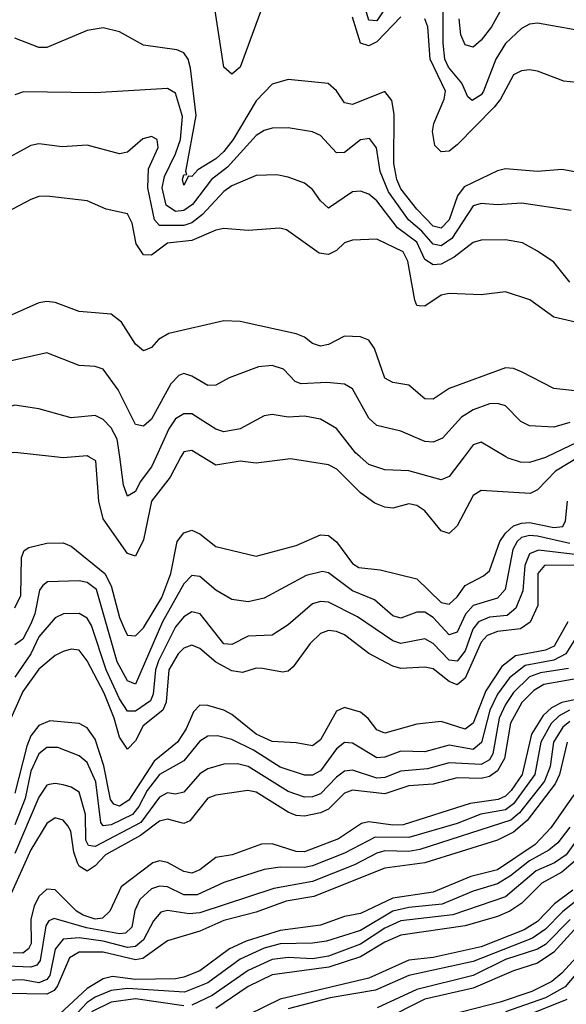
# Model space of a CAD drawing. Header units: inches. Extents: x 884549 to 1028252, y 526810 to 653624.
# Tile 121 of 256: x 943362 to 944721, y 558638 to 561088. Entities that reach past the tile are written whole.
import ezdxf

# ---------------------------------------------------------------- set-up
doc = ezdxf.new("R2010")
doc.units = ezdxf.units.IN
doc.header["$MEASUREMENT"] = 0
doc.layers.add('A9545', color=7, linetype='Continuous')
doc.layers.add('A9546', color=7, linetype='Continuous')

msp = doc.modelspace()

# ---------------------------------------------------------------- linework, layer by layer
at = {"layer": 'A9545', "color": 5}
for points, elevation in [([(943500.1, 560000), (943470, 559997.5), (943448.6, 560000)], 2680), ([(943763.2, 560000), (943736.3, 559950), (943690.3, 559890), (943670, 559793.8), (943650, 559753), (943630, 559759.9), (943570, 559845.6), (943559.1, 559890), (943551.6, 559990), (943534.3, 560000)], 2680), ([(943701.2, 560000), (943690, 559975.5), (943661.8, 559938.2), (943650, 559914.2), (943630, 559902.8), (943620.7, 559930), (943610.9, 560000)], 2660), ([(944753.3, 560000), (944694.9, 559965), (944650, 559918), (944631.3, 559908.7), (944510, 559916.7), (944490, 559904.1), (944450, 559828.4), (944430, 559809.3), (944410, 559816.1), (944370, 559865.6), (944350, 559879.5), (944330, 559883.3), (944290, 559872.6), (944270, 559874.8), (944245.2, 559885.2), (944210, 559910.8), (944150.5, 559969.5), (944130, 559980.4), (944035.4, 559995.4), (943950, 559984.5), (943910, 559989.2), (943850, 559979.7), (943816.2, 560000)], 2680), ([(944467.1, 560000), (944430, 559951.4), (944410, 559942.9), (944330, 559965.5), (944270, 559967.9), (944230, 559981.2), (944208.8, 560000)], 2660), ([(944672.6, 560000), (944670, 559998.8), (944630, 559986.1), (944607.2, 559987.2), (944576.7, 559996.7), (944571.2, 560000)], 2660), ([(943350, 559624.2), (943364.9, 559655.1), (943366.6, 559750), (943373, 559767), (943385.3, 559774.7), (943430, 559785.2), (943470, 559786.5), (943490, 559777.8), (943573.6, 559710), (943590, 559679.2), (943610, 559600.5), (943625.3, 559565.3), (943630, 559556.6), (943650, 559554.8), (943670, 559574.7), (943716, 559650), (943738, 559710), (943753.8, 559790), (943770, 559811.5), (943790, 559817.5), (943810, 559808.7), (943850, 559777.4), (943950, 559753), (944050, 559779.4), (944110, 559805.8), (944130, 559804.2), (944150, 559788.4), (944190, 559734.5), (944205.2, 559725.2), (944258.8, 559718.8), (944350, 559696.6), (944410, 559637.8), (944430, 559633.8), (944450, 559651.5), (944470, 559679.9), (944515.6, 559704.4), (944530, 559716.9), (944556.5, 559790), (944569.8, 559810), (944590, 559828.4), (944610, 559835.6), (944630, 559836.7), (944690, 559824.5), (944712.8, 559827.2), (944719, 559841), (944724.6, 559890)], 2720), ([(944730, 559784.3), (944650, 559802.5), (944630, 559804.7), (944610, 559799.4), (944598.9, 559790), (944588.4, 559770), (944569.4, 559670), (944550, 559648.8), (944489.5, 559630.5), (944471, 559609), (944450, 559564), (944430, 559557.1), (944390, 559600.4), (944370, 559613.5), (944350, 559613.4), (944310, 559598.7), (944290, 559604.4), (944244.5, 559644.5), (944190, 559666.8), (944130, 559711.7), (944115.3, 559715.3), (944074.9, 559705.1), (943970, 559648.4), (943930, 559639.4), (943890, 559645.5), (943850, 559668.9), (943810, 559702.3), (943790, 559704.8), (943770, 559684.2), (943717.5, 559590), (943650, 559434.9), (943630, 559442.9), (943604.3, 559490), (943552.8, 559670), (943530, 559687.9), (943510, 559691.5), (943431.1, 559688.9), (943419.6, 559680.4), (943411.8, 559668.2), (943400.1, 559610), (943390, 559585.1), (943370, 559546.4), (943350, 559532.2)], 2740), ([(944750, 559756.2), (944651.9, 559768.1), (944630, 559758.8), (944618, 559730), (944613.4, 559666.6), (944596, 559624), (944574.4, 559605.6), (944530, 559601.2), (944502.9, 559590), (944488.8, 559571.2), (944470, 559517.5), (944450, 559491.6), (944430, 559494.5), (944390, 559535.6), (944370, 559547.7), (944310, 559536.2), (944290, 559542.1), (944202.2, 559602.2), (944130, 559638.4), (944110, 559640.7), (944090, 559634.8), (944030, 559581.9), (943990, 559556.6), (943930, 559554.4), (943890, 559533.1), (943870, 559535), (943810.9, 559610), (943790, 559614.3), (943770, 559601.8), (943750, 559577.6), (943707.5, 559492.5), (943699.9, 559470), (943694.1, 559410), (943687.1, 559392.9), (943650, 559367), (943630, 559367.8), (943610, 559397.9), (943577, 559470), (943540.4, 559580.4), (943530, 559599.2), (943510, 559610.3), (943470.8, 559609.2), (943450, 559599.4), (943410, 559552), (943390, 559510), (943350, 559452.3)], 2760), ([(944770, 559730.3), (944667.3, 559730), (944650.8, 559710), (944650.7, 559630), (944631.5, 559588.5), (944607.5, 559572.5), (944550, 559565.8), (944524.4, 559555.6), (944510, 559538.7), (944470, 559449.6), (944450, 559432.8), (944430, 559440.9), (944390, 559472.8), (944370, 559476.7), (944310, 559473.7), (944290, 559479.4), (944230, 559510.7), (944170, 559557.3), (944150, 559565.9), (944130, 559568.3), (944110, 559560.4), (944084.3, 559535.7), (944042.4, 559477.6), (944030, 559466.6), (944015.9, 559464.1), (943966, 559473.9), (943950, 559474.2), (943916.1, 559463.9), (943890, 559467.8), (943849.5, 559489.5), (943810, 559523.4), (943790, 559531.4), (943770, 559524.3), (943756.6, 559510), (943733.3, 559470), (943726.5, 559390), (943717.7, 559370), (943669.1, 559330.9), (943650, 559293.8), (943630, 559273), (943610, 559302.7), (943597.2, 559350), (943572.4, 559412.4), (943530, 559492.8), (943510, 559519.6), (943490, 559522.1), (943470, 559516), (943450, 559506.2), (943410, 559471.7), (943370, 559416), (943330, 559327)], 2780), ([(944725.4, 559590), (944691.1, 559528.9), (944670, 559518.8), (944594.8, 559505.2), (944561.3, 559478.7), (944521.6, 559418.4), (944490, 559337.5), (944470, 559322.6), (944410, 559341.9), (944350, 559334.9), (944270, 559312.5), (944250, 559321), (944228.9, 559348.9), (944210, 559364.8), (944170, 559376.6), (944150, 559367.7), (944110, 559296.4), (944090, 559281.3), (944050, 559288.7), (943990, 559292), (943950, 559310), (943890, 559359), (943870, 559369.9), (943830, 559381.5), (943810, 559382.6), (943794.4, 559365.6), (943776.2, 559323.8), (943754.7, 559290), (943696.6, 559243.4), (943633.7, 559146.3), (943610, 559130.7), (943596.4, 559136.4), (943587.6, 559147.6), (943571.6, 559231.6), (943550, 559298.1), (943530, 559325.8), (943510, 559336.6), (943437, 559343), (943410, 559332.1), (943390, 559305.9), (943379.7, 559280.3), (943350, 559163.1)], 2820), ([(944757.7, 559570), (944720.5, 559510), (944690, 559494.3), (944619.1, 559480.9), (944580, 559450), (944550.7, 559410), (944531.1, 559370), (944510.6, 559289.4), (944490, 559271.8), (944430, 559283), (944370, 559266.6), (944310, 559267.8), (944270, 559253.2), (944250, 559251.1), (944190, 559288.1), (944170, 559289.2), (944150, 559273.3), (944110, 559219.3), (944090, 559208.2), (944070, 559208.1), (944010, 559228), (943943.3, 559270), (943890, 559297), (943854, 559306), (943830, 559305.4), (943810, 559293.1), (943770, 559244), (943710, 559209.7), (943679, 559170), (943658.7, 559130), (943642.6, 559110), (943590, 559084.4), (943570, 559082.2), (943564, 559090), (943551.3, 559191.3), (943530, 559239.9), (943510, 559256), (943457, 559277), (943430, 559277.4), (943410, 559261.5), (943390, 559218.1), (943375.7, 559150), (943350, 559084.2)], 2840), ([(944726.7, 559473.3), (944657, 559463), (944630, 559452.7), (944590, 559414.2), (944570, 559384.3), (944554.6, 559350), (944538.7, 559261.3), (944530, 559246.1), (944510, 559234.4), (944430, 559238.8), (944376.2, 559223.8), (944310, 559217.7), (944270, 559202.3), (944250, 559200.9), (944190, 559220.9), (944170, 559217.7), (944150, 559203.1), (944110, 559161.4), (944090, 559154.1), (944070, 559153.2), (944030, 559167.1), (943930, 559229.4), (943903.7, 559236.3), (943870, 559235.8), (943830, 559224.1), (943810, 559211.7), (943770, 559165.6), (943750, 559161.2), (943730, 559164.5), (943710, 559153.8), (943663.4, 559090), (943550, 559030.4), (943532.9, 559032.9), (943526.5, 559046.5), (943526, 559110), (943510, 559166), (943490, 559178.5), (943470, 559183.8), (943450, 559187.6), (943435.3, 559184.7), (943430, 559183.2), (943410, 559153.1), (943350, 559013.5)], 2860), ([(944750, 559448.6), (944665.9, 559434.1), (944641, 559419), (944611, 559389), (944582.5, 559337.5), (944567.7, 559250), (944550, 559218.8), (944530, 559204.5), (944510, 559199.9), (944450, 559201.8), (944390, 559186.1), (944330, 559181.7), (944270, 559161.6), (944190, 559170.9), (944170, 559163.6), (944130, 559123.9), (944110, 559114.1), (944070, 559106), (944050, 559107.5), (944030, 559115.7), (943950, 559166.2), (943929.7, 559170.3), (943850, 559158.8), (943830, 559151.3), (943785.1, 559094.9), (943770, 559087.7), (943730, 559098.8), (943710, 559093.6), (943662.2, 559057.8), (943575.9, 559010), (943550, 558982.4), (943530, 558969.6), (943510, 558981.8), (943506.2, 558990), (943496.7, 559016.7), (943489.1, 559069.1), (943481.8, 559081.8), (943470, 559096.2), (943450, 559101.6), (943430, 559088.1), (943390, 559022.4), (943330.6, 558889.4)], 2880), ([(944776.9, 559403.1), (944710, 559388.9), (944684.5, 559375.5), (944663.6, 559356.4), (944635.1, 559310), (944611.7, 559210), (944584.5, 559170), (944570, 559156.2), (944552.3, 559147.7), (944482.7, 559137.3), (944315.8, 559084.2), (944290, 559083.5), (944230, 559092.4), (944211.9, 559088.1), (944154.9, 559050), (944070, 559017.2), (944050, 559018), (943990, 559037.4), (943963.7, 559036.3), (943890.2, 559010), (943850, 559002.9), (943810, 558972.6), (943790, 558964), (943770, 558968.1), (943730, 558990.8), (943710, 558994.9), (943693.4, 558990), (943614.9, 558930), (943586.7, 558870), (943567.7, 558852.3), (943550, 558850.2), (943520, 558860), (943503.8, 558870), (943450, 558922.7), (943430, 558924.5), (943410, 558906.5), (943397.9, 558882.1), (943390, 558850), (943390.7, 558789.3), (943384.3, 558775.7), (943370, 558765.3), (943345.9, 558765.8)], 2920), ([(944729.7, 559370.3), (944703.8, 559356.2), (944683.5, 559336.5), (944658.1, 559290), (944643.5, 559210), (944590, 559136.7), (944570, 559121.9), (944509, 559111), (944450, 559087.9), (944330, 559052.8), (944246.2, 559053.8), (944170, 559014.3), (944090, 558982.7), (944070, 558978), (944010, 558979.2), (943970, 558973.3), (943870, 558941.2), (943803.6, 558910), (943770, 558910.2), (943730, 558930.2), (943710, 558932.3), (943690, 558924.9), (943660.9, 558899.1), (943648.7, 558871.3), (943641.2, 558830), (943624.9, 558815.1), (943610, 558813.6), (943527.9, 558827.9), (943448.3, 558851.7), (943434.3, 558845.7), (943427, 558833), (943413.2, 558746.8), (943404.6, 558735.4), (943390, 558730.2), (943330, 558732.5)], 2940), ([(944730, 559341.3), (944712.5, 559327.5), (944689.7, 559290), (944681, 559230), (944667, 559193), (944605.4, 559114.6), (944583.6, 559096.4), (944356.8, 559023.2), (944330, 559018.5), (944270, 559019.5), (944250, 559014.2), (944195, 558985), (944090, 558943.6), (943994, 558926), (943810, 558865.2), (943783.5, 558863.5), (943730, 558871.5), (943713.1, 558866.9), (943694.6, 558845.4), (943670, 558798.2), (943650, 558781.8), (943630, 558779.6), (943570, 558795.4), (943510, 558803.6), (943470, 558800.2), (943450, 558775), (943437.2, 558710), (943430, 558699.5), (943410, 558691.7), (943370, 558699), (943330, 558697.4)], 2960), ([(944723.7, 559290), (944704.3, 559210), (944693.8, 559186.2), (944624.3, 559095.7), (944590, 559066), (944550, 559046.7), (944370, 558989.6), (944270, 558977.1), (944093.5, 558906.5), (944025, 558895), (943950, 558867), (943870, 558846.3), (943810, 558819.6), (943730, 558795.8), (943668.4, 558751.6), (943650, 558748.8), (943570, 558767.7), (943510, 558767.6), (943486, 558753.9), (943456.3, 558683.7), (943447.5, 558672.5), (943430, 558663), (943330, 558664.5)], 2980), ([(944740.5, 559159.5), (944683.1, 559076.9), (944644.3, 559035.7), (944550, 558972.4), (944484, 558956), (944390, 558917.3), (944290, 558901.7), (944210, 558863.6), (944170, 558856.3), (944110, 558835), (944010, 558821.6), (943925.2, 558794.8), (943884, 558776), (943810, 558720.9), (943770, 558705.9), (943750, 558701.5), (943650, 558699.5), (943592.8, 558707.2), (943570, 558701.7), (943530, 558677.2), (943450, 558603.2)], 3020), ([(944730, 559079), (944700, 559040), (944678.3, 559021.7), (944630, 558994.7), (944582.6, 558957.4), (944550, 558938.1), (944490, 558919.1), (944413, 558887), (944330, 558879.2), (944290.1, 558869.9), (944210, 558822), (944124.9, 558795.1), (944090, 558789.7), (944010, 558788.4), (943970, 558777.9), (943910, 558750.6), (943830, 558691), (943772.3, 558667.8), (943630, 558677.3), (943590, 558672.5), (943550, 558656.1), (943530, 558642.6), (943470, 558578.4)], 3040), ([(944750, 559050.2), (944721, 559010), (944692.1, 558990), (944646.3, 558970), (944570, 558905.3), (944439.3, 558860.7), (944310, 558846), (944270, 558827.6), (944210, 558787.6), (944130, 558758), (944090, 558751.2), (944030, 558754.7), (943990, 558749.6), (943930, 558722.1), (943840.5, 558659.5), (943790, 558636)], 3060), ([(944750, 559000.9), (944710, 558966.5), (944660.3, 558939.7), (944611.2, 558890), (944580.8, 558870), (944550, 558856.6), (944470, 558833.3), (944310, 558810.3), (944270, 558792.9), (944210, 558755.7), (944130.6, 558730), (943990, 558710.9), (943930, 558682.3), (943850, 558627.3)], 3080), ([(944737.9, 558922.1), (944692.2, 558887.8), (944650, 558844.4), (944616.7, 558823.3), (944510, 558781.3), (944390, 558754.5), (944330, 558747.8), (944230, 558703.1), (944010, 558651.1), (943930, 558612.1)], 3120), ([(944767.1, 558912.9), (944712, 558868), (944670, 558824.6), (944637.4, 558802.6), (944490, 558744.8), (944330, 558709.3), (944247.2, 558672.9), (944134.2, 558654.2), (944030, 558626.9)], 3140), ([(944730.7, 558849.3), (944670, 558786.6), (944650, 558774.9), (944570, 558749.3), (944490, 558710), (944350, 558675.2), (944250.8, 558629.2)], 3160), ([(944748.5, 558831.5), (944690, 558767.5), (944650, 558740.7), (944590, 558721.4), (944490, 558678.5), (944369.5, 558650.5), (944263, 558597)], 3180), ([(944784.3, 558795.7), (944710, 558715.1), (944685.6, 558694.4), (944635.3, 558670), (944557, 558643), (944370, 558595.2)], 3220), ([(944793, 558770), (944718.2, 558681.8), (944670, 558653.9), (944570, 558618.9)], 3240), ([(943770, 558634.3), (943650, 558652), (943590, 558643.5), (943540.5, 558619.5)], 3060), ([(944722.6, 558650), (944630, 558612.8)], 3260)]:
    msp.add_lwpolyline(points, dxfattribs=dict(at, elevation=elevation))
at = {"layer": 'A9546', "color": 5}
for points, elevation in [([(944284.4, 561135.6), (944250, 561085.3), (944230, 561086.9), (944199.9, 561190)], 2460), ([(944590, 561169.9), (944535.5, 561070), (944510, 561037.1), (944490, 561019.9), (944470, 561025.6), (944459.4, 561050), (944455, 561090)], 2440), ([(943970, 561132.3), (943910.5, 560970), (943890, 560952.9), (943870, 560970), (943843.4, 561143.4)], 2480), ([(944790, 561054.9), (944650, 561079.3), (944630, 561076.7), (944610, 561066), (944570, 561028.6), (944546, 560990), (944515.6, 560910), (944510, 560901.3), (944487.1, 560887.1), (944476.4, 560896.4), (944461.6, 560930), (944428.6, 560970), (944419.3, 560990), (944414.9, 561030), (944415.4, 561110)], 2460), ([(944310, 561095.4), (944250, 561033.1), (944230, 561022.7), (944210, 561029.9), (944190, 561094.5)], 2480), ([(944810, 560925), (944715.4, 560935.4), (944650, 560959.8), (944630, 560963), (944610, 560960.5), (944590, 560950.5), (944557.4, 560890), (944541.9, 560870), (944450, 560776.4), (944430, 560761.2), (944410, 560759.1), (944394.6, 560774.6), (944389, 560810), (944392.2, 560830), (944417.4, 560890), (944420.9, 560910), (944383.1, 560990), (944376.9, 561070), (944369.9, 561090)], 2480), ([(944770, 560704.1), (944710, 560715), (944649.9, 560709.9), (944570, 560716.9), (944550, 560712), (944467.8, 560672.2), (944450.5, 560649.5), (944430, 560589.9), (944410, 560569.7), (944390, 560574.5), (944350, 560616.6), (944310, 560667), (944299.6, 560690), (944292.4, 560730), (944293.3, 560853.3), (944287.2, 560887.2), (944270, 560909), (944190, 560877.4), (944170, 560881.5), (944150, 560910.9), (944129.3, 560929.3), (944030, 560938.9), (943990, 560927.8), (943950, 560886.4), (943893.3, 560790), (943870, 560760), (943850, 560742.1), (943805.3, 560714.7), (943790, 560697.8), (943781.7, 560698.3), (943770, 560676.3), (943766.7, 560690), (943770, 560701.7), (943777.5, 560702.5), (943775.5, 560710), (943800.6, 560850), (943787.3, 560967.3), (943780.7, 560990), (943770, 561006), (943753, 561013), (943670, 561024.6), (943610, 561058), (943570, 561068.1), (943530, 561061.3), (943430, 561018.8), (943410, 561018.8), (943350, 561042.1)], 2520), ([(944733.4, 560613.4), (944610, 560631.9), (944550, 560627.1), (944510, 560630.3), (944490, 560625), (944436.6, 560543.4), (944410, 560525.3), (944390, 560529.7), (944361.9, 560561.9), (944328.7, 560590), (944279.6, 560659.6), (944258.4, 560710), (944249.5, 560769.5), (944232.4, 560792.4), (944210, 560789.2), (944170, 560757.8), (944150, 560757), (944110, 560800.2), (944090, 560808.7), (944030, 560818.6), (943990, 560817.9), (943970, 560812.5), (943950, 560799.9), (943878.6, 560721.4), (943839.4, 560690), (943791.6, 560628.4), (943770, 560613.4), (943750, 560610.4), (943726.4, 560626.4), (943716.5, 560670), (943722.1, 560697.9), (943750, 560753.9), (943761.8, 560790), (943767.3, 560847.3), (943750, 560905.2), (943730, 560916.6), (943550, 560905.8), (943371.5, 560908.5), (943350, 560901.4)], 2540), ([(944730, 560434.8), (944690, 560484.8), (944650, 560512.2), (944612.4, 560532.4), (944570, 560539.9), (944510, 560539.4), (944490, 560533.5), (944442.6, 560497.4), (944410, 560480.1), (944390, 560477.9), (944370, 560491.6), (944350, 560534.5), (944301.5, 560570), (944250, 560637.1), (944230, 560654), (944210, 560661.1), (944190, 560659.6), (944130, 560619.3), (944110, 560637.7), (944090, 560665.2), (944070, 560680.9), (944030, 560696.5), (944001.9, 560701.9), (943950, 560700.5), (943890, 560674.3), (943870, 560660.8), (943817.1, 560602.9), (943790, 560582.3), (943770, 560576), (943710, 560576.3), (943697.6, 560590), (943680.4, 560670), (943682.7, 560717.2), (943706.1, 560770), (943704, 560790), (943690, 560797.8), (943668.1, 560791.9), (943630, 560758.8), (943610, 560754), (943530, 560776.1), (943468, 560772), (943410, 560779.2), (943390, 560775.4), (943310, 560732)], 2560), ([(944769.3, 560329.3), (944690, 560347.8), (944630.6, 560390.6), (944570, 560410.9), (944510, 560403), (944430, 560406.5), (944410, 560402.7), (944370, 560374.9), (944355.8, 560375.8), (944350, 560377), (944344.5, 560390), (944327.1, 560487.1), (944316.1, 560510), (944250, 560542.2), (944190, 560539.6), (944170, 560533.1), (944150, 560513.4), (944130, 560504.1), (944107.2, 560507.2), (944025.3, 560565.3), (944009.1, 560569.1), (943930, 560563.6), (943870, 560568.7), (943850, 560564.6), (943790, 560538.2), (943730, 560531.6), (943690, 560502.4), (943670, 560503), (943651.9, 560530), (943642, 560582), (943630, 560605.2), (943576.9, 560616.9), (943530, 560637), (943430, 560649.2), (943410, 560648.5), (943390, 560640.8), (943330, 560608.7)], 2580), ([(944750, 560163.4), (944690, 560170.4), (944610, 560212.2), (944590, 560220.4), (944570, 560221.8), (944430, 560170.3), (944390, 560143.4), (944370, 560144.5), (944330, 560178.8), (944290, 560185.3), (944270, 560196), (944244.6, 560270), (944230, 560290.6), (944210, 560299.2), (944170, 560300.2), (944130, 560279.7), (944110, 560275.6), (944090, 560282.1), (944070, 560298.1), (944050, 560306.7), (943910, 560337.4), (943870, 560338.7), (943732.7, 560307.3), (943707.7, 560292.3), (943690, 560272.4), (943670, 560263.8), (943650, 560280.9), (943615.3, 560335.3), (943590, 560355.4), (943510, 560361.6), (943450, 560384.1), (943430, 560386.6), (943410, 560383.2), (943310, 560339.6)], 2620), ([(944730, 560085.4), (944690, 560074.3), (944630, 560077.4), (944608.3, 560088.3), (944570, 560127.2), (944550, 560133.1), (944530, 560131.9), (944490, 560117.3), (944460.9, 560099.1), (944413.5, 560046.5), (944390, 560036.7), (944370, 560038.3), (944310, 560064.1), (944250, 560078.4), (944230, 560096.3), (944190, 560169.1), (944170, 560181.1), (944125.5, 560185.5), (944061.9, 560181.9), (944047.4, 560187.4), (944018.1, 560218.1), (943990, 560227.6), (943956.1, 560223.9), (943883, 560197), (943850, 560178.3), (943830, 560177.8), (943790, 560201.1), (943770, 560207.4), (943757.5, 560202.5), (943737.8, 560182.2), (943690, 560094.1), (943670, 560076.4), (943658.8, 560078.8), (943650, 560081.1), (943607.4, 560167.4), (943570, 560218.4), (943550, 560225), (943510, 560227.8), (943430, 560259.1), (943330, 560236.7)], 2640), ([(943610.9, 560000), (943604.6, 560044.6), (943590, 560072.8), (943570, 560092.8), (943550, 560102.8), (943490, 560097.7), (943410, 560119.5), (943350, 560128.6), (943330, 560123.2), (943314.6, 560105.4), (943274.9, 560010), (943267.5, 560000)], 2660), ([(944208.8, 560000), (944197.6, 560010), (944150, 560070.5), (944110, 560093.7), (944070, 560101.3), (944030, 560099.2), (943990, 560105.9), (943970, 560102.5), (943910, 560069.9), (943870, 560062.3), (943850, 560068.8), (943790, 560107.7), (943770, 560107.4), (943750, 560094.6), (943733.1, 560070), (943701.2, 560000)], 2660), ([(944785.5, 560054.5), (944672.6, 560000)], 2660), ([(944571.2, 560000), (944510, 560036.5), (944490, 560029.9), (944467.1, 560000)], 2660), ([(943448.6, 560000), (943350, 560011.4), (943330, 560008.7), (943315.1, 560000)], 2680), ([(943534.3, 560000), (943530, 560002.5), (943500.1, 560000)], 2680), ([(943816.2, 560000), (943790, 560015.7), (943770, 560012.5), (943763.2, 560000)], 2680)]:
    msp.add_lwpolyline(points, dxfattribs=dict(at, elevation=elevation))

doc.saveas('drawing.dxf')
